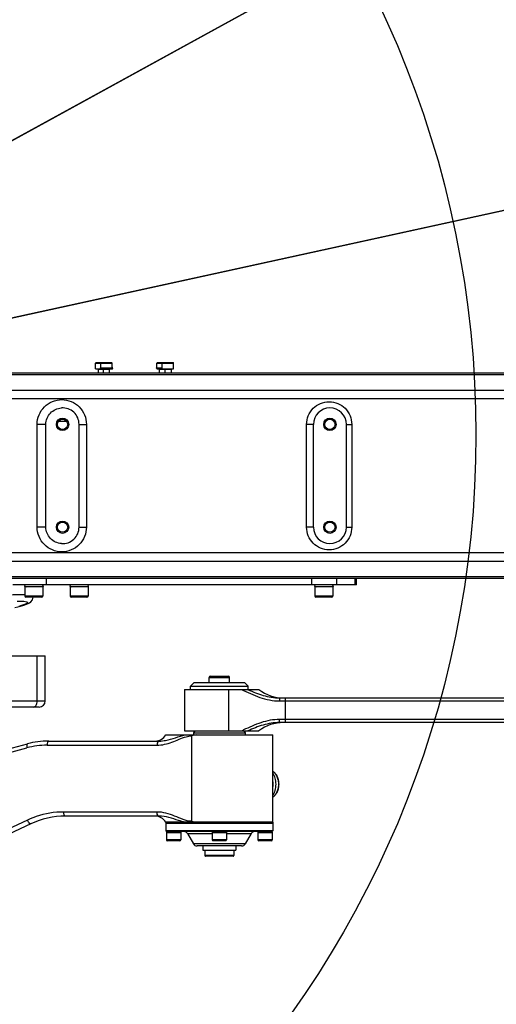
# Model space of a CAD drawing. Header units: millimetres. Extents: x 0 to 5940, y 0 to 4200.
# Tile 50 of 87: x 2983 to 3215, y 405 to 884. Entities that reach past the tile are written whole.
import ezdxf

# ---------------------------------------------------------------- set-up
doc = ezdxf.new("R2010")
doc.units = ezdxf.units.MM
doc.header["$LTSCALE"] = 326.7
doc.layers.get('0').update_dxf_attribs({"linetype": 'CONTINUOUS'})
for name, color, linetype in [('304102000076DXF_CONTINUOUS_LINE', 7, 'CONTINUOUS'), ('304102000078DXF_CONTINUOUS_LINE', 7, 'CONTINUOUS'), ('304102000081DXF_CONTINUOUS_LINE', 7, 'CONTINUOUS'), ('304103000032DXF_CONTINUOUS_LINE', 7, 'CONTINUOUS'), ('304103000186DXF_CONTINUOUS_LINE', 7, 'CONTINUOUS'), ('304104000210DXF_CONTINUOUS_LINE', 7, 'CONTINUOUS'), ('304104000212DXF_CONTINUOUS_LINE', 7, 'CONTINUOUS'), ('304104000223DXF_CONTINUOUS_LINE', 7, 'CONTINUOUS'), ('304105000162DXF_CONTINUOUS_LINE', 7, 'CONTINUOUS'), ('304105000180DXF_CONTINUOUS_LINE', 7, 'CONTINUOUS'), ('304105000181DXF_CONTINUOUS_LINE', 7, 'CONTINUOUS'), ('501023000062DXF_CONTINUOUS_LINE', 7, 'CONTINUOUS'), ('501023000069DXF_CONTINUOUS_LINE', 7, 'CONTINUOUS'), ('501023000072DXF_CONTINUOUS_LINE', 7, 'CONTINUOUS'), ('501023000078DXF_CONTINUOUS_LINE', 7, 'CONTINUOUS'), ('604006000001DXF_CONTINUOUS_LINE', 7, 'CONTINUOUS'), ('604006000002DXF_CONTINUOUS_LINE', 7, 'CONTINUOUS'), ('604006000009DXF_CONTINUOUS_LINE', 7, 'CONTINUOUS'), ('604007000001DXF_CONTINUOUS_LINE', 7, 'CONTINUOUS'), ('626001000001DXF_CONTINUOUS_LINE', 7, 'CONTINUOUS'), ('RB15-1-B-JSZL_DXF_DIMENSION', 7, 'CONTINUOUS')]:
    doc.layers.add(name, color=color, linetype=linetype)
doc.styles.get("Standard").update_dxf_attribs({"font": 'txt', "width": 0.7})
doc.dimstyles.new('DIMSTYLE_1', dxfattribs={"dimtxt": 85, "dimasz": 45, "dimexe": 1.5, "dimexo": 0, "dimtad": 1, "dimdsep": 46, "dimtxsty": 'Standard', "dimblk": '_FILLED', "dimblk1": '_FILLED', "dimblk2": '_FILLED', "dimcen": 0.09, "dimclrt": 5, "dimazin": 2, "dimtp": 1.2, "dimtm": 1.2, "dimtfac": 1, "dimtofl": 0, "dimtmove": 0, "dimatfit": 3, "dimldrblk": '_FILLED', "dimfxl": 0, "dimtolj": 1, "dimarcsym": 0})
doc.dimstyles.new('DIMSTYLE_2', dxfattribs={"dimtxt": 85, "dimasz": 45, "dimexe": 1.5, "dimexo": 0, "dimtad": 1, "dimdsep": 46, "dimtxsty": 'Standard', "dimblk": '_FILLED', "dimblk1": '_FILLED', "dimblk2": '_FILLED', "dimcen": 0.09, "dimclrt": 5, "dimazin": 2, "dimtp": 0.8, "dimtm": 0.8, "dimtfac": 1, "dimtofl": 0, "dimtmove": 0, "dimatfit": 3, "dimldrblk": '_FILLED', "dimfxl": 0, "dimtolj": 1, "dimarcsym": 0})

# ---------------------------------------------------------------- blocks, each defined once
blk = doc.blocks.new('_FILLED')
at = {"color": 0, "linetype": 'ByBlock'}
blk.add_solid([(0, 0), (-1, 0.167), (-1, -0.167)], dxfattribs=at)
blk = doc.blocks.new('*D1')
at = {"layer": 'RB15-1-B-JSZL_DXF_DIMENSION', "color": 2, "linetype": 'Continuous', "transparency": 16777216}
for p, q in [((2718.9, 681.88), (4558.48, 1083.11)), ((4194.22, 1003.66), (2718.9, 681.88)), ((4194.22, 1003.66), (4194.22, 1003.66))]:
    blk.add_line(p, q, dxfattribs=at)
at = {"layer": 'RB15-1-B-JSZL_DXF_DIMENSION', "color": 2, "linetype": 'Continuous', "transparency": 16777216, "xscale": 45, "yscale": 45, "zscale": 45, "rotation": 192.3029314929}
blk.add_blockref('_FILLED', (4194.22, 1003.66), dxfattribs=at)
blk = doc.blocks.new('*D2')
at = {"layer": 'RB15-1-B-JSZL_DXF_DIMENSION', "color": 2, "linetype": 'Continuous', "transparency": 16777216}
for p, q in [((2718.9, 681.88), (3698.6, 1219.86)), ((3144.9, 915.81), (2718.9, 681.88)), ((3144.9, 915.81), (3144.9, 915.81))]:
    blk.add_line(p, q, dxfattribs=at)
at = {"layer": 'RB15-1-B-JSZL_DXF_DIMENSION', "color": 2, "linetype": 'Continuous', "transparency": 16777216, "xscale": 45, "yscale": 45, "zscale": 45, "rotation": 208.7734168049}
blk.add_blockref('_FILLED', (3144.9, 915.81), dxfattribs=at)

msp = doc.modelspace()

# ---------------------------------------------------------------- linework, layer by layer
at = {"color": 2, "linetype": 'Continuous'}
msp.add_circle((2718.902, 681.882), 486, dxfattribs=at)
at = {"layer": '304102000076DXF_CONTINUOUS_LINE', "color": 7, "linetype": 'Continuous'}
for p, q in [((2959.902, 574.382), (2995.468, 574.382)), ((2995.468, 552.382), (2995.468, 574.382)), ((2992.468, 549.382), (2977.033, 549.382))]:
    msp.add_line(p, q, dxfattribs=at)
at = {"layer": '304102000076DXF_CONTINUOUS_LINE', "color": 9, "linetype": 'Continuous'}
for p, q in [((2991.552, 552.382), (2991.552, 574.382)), ((2971.902, 552.382), (2995.468, 552.382))]:
    msp.add_line(p, q, dxfattribs=at)
at = {"layer": '304102000076DXF_CONTINUOUS_LINE', "color": 7, "linetype": 'Continuous'}
msp.add_arc((2992.468, 552.382), 3, 270, 360, dxfattribs=at)
at = {"layer": '304102000076DXF_CONTINUOUS_LINE', "color": 9, "linetype": 'Continuous'}
msp.add_open_spline([(2990.464, 549.61), (2990.636, 549.732), (2991.337, 550.491), (2991.552, 551.579), (2991.552, 552.382)], degree=3, knots=[0, 0, 0, 0, 0.2085247, 1, 1, 1, 1], dxfattribs=at)
msp.add_open_spline([(2989.789, 549.382), (2990.026, 549.382), (2990.269, 549.473), (2990.464, 549.61)], degree=3, dxfattribs=at)
at = {"layer": '304102000078DXF_CONTINUOUS_LINE', "color": 7, "linetype": 'Continuous'}
for p, q in [((2799.961, 711.882), (3235.382, 711.882)), ((2995.756, 636.882), (2995.756, 686.882)), ((3011.902, 636.882), (3011.902, 686.882)), ((3125.902, 636.882), (3125.902, 686.882)), ((3141.902, 636.882), (3141.902, 686.882)), ((3316.392, 611.882), (2799.961, 611.882))]:
    msp.add_line(p, q, dxfattribs=at)
at = {"layer": '304102000078DXF_CONTINUOUS_LINE', "color": 9, "linetype": 'Continuous'}
for p, q in [((2801.263, 711.042), (3360.185, 711.042)), ((3374.295, 703.366), (2806.873, 703.366)), ((3377.303, 699.206), (2808.024, 699.206)), ((2991.526, 636.882), (2991.526, 686.882)), ((2995.756, 686.882), (2991.526, 686.882)), ((3011.902, 686.882), (3015.507, 686.882)), ((3015.507, 686.882), (3015.507, 636.882)), ((3122.541, 636.882), (3122.541, 686.882)), ((3125.902, 686.882), (3122.541, 686.882)), ((3141.902, 686.882), (3144.528, 686.882)), ((3144.528, 686.882), (3144.528, 636.882)), ((2995.756, 636.882), (2991.526, 636.882)), ((3011.902, 636.882), (3015.507, 636.882)), ((3125.902, 636.882), (3122.541, 636.882)), ((3141.902, 636.882), (3144.528, 636.882)), ((2808.024, 624.557), (3319.023, 624.557)), ((2806.873, 620.397), (3318.695, 620.397)), ((3316.859, 612.721), (2801.263, 612.721))]:
    msp.add_line(p, q, dxfattribs=at)
at = {"layer": '304102000078DXF_CONTINUOUS_LINE', "color": 7, "linetype": 'Continuous'}
for centre, radius in [((3003.902, 686.882), 3), ((3133.902, 686.882), 3), ((3003.902, 686.882), 2.5), ((3133.902, 686.882), 2.5), ((3003.902, 636.882), 3), ((3003.902, 636.882), 2.5), ((3133.902, 636.882), 3), ((3133.902, 636.882), 2.5)]:
    msp.add_circle(centre, radius, dxfattribs=at)
for centre, start, end in [((3003.902, 686.882), 0, 93.84162), ((3133.902, 686.882), 0, 180), ((3003.902, 636.882), 266.15838, 360), ((3133.902, 636.882), 180, 360)]:
    msp.add_arc(centre, 8, start, end, dxfattribs=at)
at = {"layer": '304102000078DXF_CONTINUOUS_LINE', "color": 9, "linetype": 'Continuous'}
for points, knots in [([(2991.526, 686.882), (2991.527, 689.946), (2994.123, 696.323), (3003.517, 700.159), (3012.911, 696.323), (3015.506, 689.946), (3015.507, 686.882)], [0, 0, 0, 0, 0.2503743, 0.5000229, 0.7496413, 1, 1, 1, 1]), ([(3122.541, 686.882), (3122.541, 689.694), (3124.926, 695.54), (3133.536, 699.049), (3142.144, 695.539), (3144.529, 689.693), (3144.528, 686.882)], [0, 0, 0, 0, 0.2505891, 0.5000273, 0.7494302, 1, 1, 1, 1]), ([(3015.507, 636.882), (3015.506, 633.817), (3012.911, 627.44), (3003.517, 623.605), (2994.123, 627.44), (2991.527, 633.817), (2991.526, 636.882)], [0, 0, 0, 0, 0.2503588, 0.4999773, 0.7496258, 1, 1, 1, 1]), ([(3144.528, 636.882), (3144.529, 634.07), (3142.144, 628.224), (3133.536, 624.714), (3124.926, 628.223), (3122.541, 634.07), (3122.541, 636.882)], [0, 0, 0, 0, 0.2505697, 0.4999723, 0.7494108, 1, 1, 1, 1])]:
    msp.add_open_spline(points, degree=3, knots=knots, dxfattribs=at)
at = {"layer": '304102000078DXF_CONTINUOUS_LINE', "color": 7, "linetype": 'Continuous'}
for points, knots in [([(2995.756, 686.882), (2995.757, 688.856), (2997.394, 692.953), (3001.393, 694.732), (3003.366, 694.864)], [0, 0, 0, 0, 0.4995958, 1, 1, 1, 1]), ([(3003.366, 628.9), (3001.393, 629.032), (2997.394, 630.811), (2995.757, 634.907), (2995.756, 636.882)], [0, 0, 0, 0, 0.5004042, 1, 1, 1, 1])]:
    msp.add_open_spline(points, degree=3, knots=knots, dxfattribs=at)
at = {"layer": '304102000081DXF_CONTINUOUS_LINE', "color": 7, "linetype": 'Continuous'}
for p, q in [((2963.387, 525.245), (2986.801, 531.519)), ((2997.154, 532.882), (3050.828, 532.882)), ((3054.117, 535.882), (3106.116, 535.882)), ((3106.116, 493.382), (3106.116, 535.882)), ((3050.827, 496.382), (3005.299, 496.382)), ((3106.115, 493.382), (3054.117, 493.382)), ((2988.393, 492.633), (2966.94, 482.63))]:
    msp.add_line(p, q, dxfattribs=at)
at = {"layer": '304102000081DXF_CONTINUOUS_LINE', "color": 9, "linetype": 'Continuous'}
for p, q in [((3066.68, 493.877), (3066.68, 535.387)), ((2963.232, 523.313), (2986.566, 529.587)), ((2996.367, 530.882), (3049.853, 530.882)), ((3049.853, 498.382), (3004.483, 498.382)), ((2986.794, 494.447), (2965.414, 484.442))]:
    msp.add_line(p, q, dxfattribs=at)
at = {"layer": '304102000081DXF_CONTINUOUS_LINE', "color": 7, "linetype": 'Continuous'}
for centre, radius, start, end in [((2997.154, 492.882), 40, 90, 105.00039), ((3048.92, 538.882), 6, 270, 330), ((3095.011, 511.882), 11.268, 351.93203, 8.06445), ((3005.299, 456.382), 40, 89.99884, 115.00154), ((3048.92, 490.382), 6, 30, 90)]:
    msp.add_arc(centre, radius, start, end, dxfattribs=at)
at = {"layer": '304102000081DXF_CONTINUOUS_LINE', "color": 9, "linetype": 'Continuous'}
msp.add_arc((2996.389, 492.971), 37.91, 90.03397, 105.0179, dxfattribs=at)
for points, knots in [([(2986.802, 531.519), (2986.572, 531.457), (2986.358, 530.612), (2986.468, 530.012), (2986.566, 529.587)], [0, 0, 0, 0, 0.3530894, 1, 1, 1, 1]), ([(2997.154, 532.882), (2996.885, 532.882), (2996.408, 532.041), (2996.367, 531.359), (2996.367, 530.882)], [0, 0, 0, 0, 0.3606435, 1, 1, 1, 1]), ([(3049.853, 530.882), (3052.313, 530.882), (3057.22, 532.112), (3061.642, 534.319), (3064.025, 534.986)], [0, 0, 0, 0, 0.4984164, 1, 1, 1, 1]), ([(3050.828, 532.882), (3050.694, 532.882), (3049.942, 532.487), (3049.853, 531.529), (3049.853, 530.882)], [0, 0, 0, 0, 0.1717162, 1, 1, 1, 1]), ([(3050.827, 532.882), (3051.9, 532.882), (3056.284, 533.412), (3060.359, 535.168), (3063.591, 535.882)], [0, 0, 0, 0, 0.2447361, 1, 1, 1, 1]), ([(3004.483, 498.382), (2999.953, 498.381), (2993.82, 497.368), (2988.188, 495.098), (2986.794, 494.447)], [0, 0, 0, 0, 0.7465116, 1, 1, 1, 1]), ([(3005.299, 496.382), (3005.024, 496.382), (3004.526, 497.21), (3004.483, 497.903), (3004.483, 498.382)], [0, 0, 0, 0, 0.3643814, 1, 1, 1, 1]), ([(3066.68, 493.877), (3065.241, 493.877), (3062.375, 494.723), (3057.104, 497.056), (3052.766, 498.382), (3049.853, 498.382)], [0, 0, 0, 0, 0.2472141, 0.4995597, 1, 1, 1, 1]), ([(3050.828, 496.382), (3050.694, 496.382), (3049.942, 496.777), (3049.853, 497.734), (3049.853, 498.382)], [0, 0, 0, 0, 0.1717165, 1, 1, 1, 1]), ([(2988.394, 492.634), (2988.128, 492.51), (2987.317, 493.303), (2986.995, 493.944), (2986.794, 494.447)], [0, 0, 0, 0, 0.3513148, 1, 1, 1, 1]), ([(3063.591, 493.382), (3062.495, 493.623), (3058.32, 494.875), (3054.077, 496.381), (3050.827, 496.382)], [0, 0, 0, 0, 0.2566668, 1, 1, 1, 1])]:
    msp.add_open_spline(points, degree=3, knots=knots, dxfattribs=at)
msp.add_open_spline([(3064.025, 534.986), (3064.887, 535.228), (3065.785, 535.386), (3066.68, 535.387)], degree=3, dxfattribs=at)
at = {"layer": '304102000081DXF_CONTINUOUS_LINE', "color": 7, "linetype": 'Continuous'}
for points, knots in [([(3069.213, 535.882), (3068.777, 535.88), (3067.927, 535.692), (3067.084, 535.52), (3066.68, 535.387)], [0, 0, 0, 0, 0.5063405, 1, 1, 1, 1]), ([(3066.68, 493.877), (3067.07, 493.747), (3067.882, 493.573), (3068.701, 493.383), (3069.121, 493.382)], [0, 0, 0, 0, 0.4942169, 1, 1, 1, 1])]:
    msp.add_open_spline(points, degree=3, knots=knots, dxfattribs=at)
at = {"layer": '304103000032DXF_CONTINUOUS_LINE', "color": 7, "linetype": 'Continuous'}
for p, q in [((3063.116, 557.882), (3063.116, 537.882)), ((3063.116, 557.882), (3099.398, 557.882)), ((3109.386, 553.882), (3670.846, 553.882)), ((3670.846, 541.882), (3109.386, 541.882)), ((3063.116, 537.882), (3099.398, 537.882))]:
    msp.add_line(p, q, dxfattribs=at)
at = {"layer": '304103000032DXF_CONTINUOUS_LINE', "color": 9, "linetype": 'Continuous'}
for p, q in [((3084.785, 537.882), (3084.785, 557.882)), ((3093.977, 557.882), (3094.096, 557.833)), ((3109.428, 552.382), (3670.804, 552.382)), ((3112.252, 541.882), (3112.252, 553.882)), ((3670.804, 543.382), (3109.428, 543.382))]:
    msp.add_line(p, q, dxfattribs=at)
at = {"layer": '304103000032DXF_CONTINUOUS_LINE', "color": 7, "linetype": 'Continuous'}
for centre, start, end in [((3111.399, 573.882), 233.1301, 270), ((3111.399, 521.882), 90, 126.8699)]:
    msp.add_arc(centre, 20, start, end, dxfattribs=at)
at = {"layer": '304103000032DXF_CONTINUOUS_LINE', "color": 9, "linetype": 'Continuous'}
msp.add_arc((3072.347, 583.776), 49.475, 291.93165, 293.22716, dxfattribs=at)
for points, knots in [([(3090.826, 557.882), (3093.835, 556.673), (3099.639, 553.723), (3106.167, 552.382), (3109.428, 552.382)], [0, 0, 0, 0, 0.4986454, 1, 1, 1, 1]), ([(3094.096, 557.833), (3096.531, 556.833), (3101.421, 554.793), (3106.727, 553.882), (3109.386, 553.882)], [0, 0, 0, 0, 0.4975448, 1, 1, 1, 1]), ([(3109.386, 553.882), (3109.424, 553.882), (3109.37, 553.647), (3109.44, 553.417), (3109.418, 552.915), (3109.428, 552.573), (3109.428, 552.382)], [0, 0, 0, 0, 0.0769766, 0.2934579, 0.6181972, 1, 1, 1, 1]), ([(3109.428, 543.382), (3106.354, 543.382), (3100.198, 542.188), (3094.671, 539.515), (3091.859, 538.311)], [0, 0, 0, 0, 0.5012557, 1, 1, 1, 1]), ([(3109.386, 541.882), (3106.706, 541.882), (3101.357, 540.955), (3096.433, 538.888), (3093.977, 537.882)], [0, 0, 0, 0, 0.5024668, 1, 1, 1, 1]), ([(3109.386, 541.882), (3109.424, 541.882), (3109.37, 542.116), (3109.44, 542.346), (3109.418, 542.848), (3109.428, 543.19), (3109.428, 543.382)], [0, 0, 0, 0, 0.0769765, 0.2934579, 0.6181972, 1, 1, 1, 1])]:
    msp.add_open_spline(points, degree=3, knots=knots, dxfattribs=at)
at = {"layer": '304103000186DXF_CONTINUOUS_LINE', "color": 7, "linetype": 'Continuous'}
msp.add_lwpolyline([(2980.652, 597.745), (2982.156, 598.144), (2983.467, 598.514), (2984.599, 598.86), (2985.57, 599.185), (2986.401, 599.496), (2987.125, 599.811), (2987.792, 600.166), (2988.475, 600.658), (2989.22, 601.539), (2989.62, 602.882)], dxfattribs=at)
at = {"layer": '304103000186DXF_CONTINUOUS_LINE', "color": 9, "linetype": 'Continuous'}
for points, knots in [([(2956.414, 603.275), (2962.356, 603.492), (2972.076, 603.852), (2981.808, 604.183), (2985.591, 604.085)], [0, 0, 0, 0, 0.6110771, 1, 1, 1, 1]), ([(2981.865, 600.983), (2983.612, 600.961), (2990.232, 600.788), (2984.147, 598.743), (2982.573, 598.295)], [0, 0, 0, 0, 0.5164758, 1, 1, 1, 1])]:
    msp.add_open_spline(points, degree=3, knots=knots, dxfattribs=at)
at = {"layer": '304104000210DXF_CONTINUOUS_LINE', "color": 7, "linetype": 'Continuous'}
for p, q in [((3066.116, 559.582), (3067.916, 561.382)), ((3067.916, 561.382), (3092.316, 561.382)), ((3094.116, 559.582), (3092.316, 561.382)), ((3066.116, 557.882), (3066.116, 559.582)), ((3066.116, 559.582), (3094.116, 559.582)), ((3094.116, 557.882), (3094.116, 559.582))]:
    msp.add_line(p, q, dxfattribs=at)
at = {"layer": '304104000212DXF_CONTINUOUS_LINE', "color": 7, "linetype": 'Continuous'}
for p, q in [((3054.116, 492.882), (3054.116, 489.182)), ((3106.116, 492.882), (3054.116, 492.882)), ((3054.416, 488.882), (3054.116, 489.182)), ((3106.116, 489.182), (3054.116, 489.182)), ((3105.816, 488.882), (3054.416, 488.882)), ((3105.816, 488.882), (3106.116, 489.182)), ((3106.116, 492.882), (3106.116, 489.182)), ((3064.652, 487.882), (3067.539, 482.882)), ((3095.58, 487.882), (3092.693, 482.882)), ((3090.961, 481.882), (3069.271, 481.882))]:
    msp.add_line(p, q, dxfattribs=at)
at = {"layer": '304104000212DXF_CONTINUOUS_LINE', "color": 9, "linetype": 'Continuous'}
for p, q in [((3064.652, 487.882), (3076.616, 487.882)), ((3083.616, 487.882), (3095.58, 487.882)), ((3092.693, 482.882), (3067.539, 482.882))]:
    msp.add_line(p, q, dxfattribs=at)
at = {"layer": '304104000212DXF_CONTINUOUS_LINE', "color": 7, "linetype": 'Continuous'}
for centre, start, end in [((3062.92, 486.882), 30, 90), ((3097.312, 486.882), 90, 150), ((3069.271, 483.882), 210, 270), ((3090.961, 483.882), 270, 330)]:
    msp.add_arc(centre, 2, start, end, dxfattribs=at)
at = {"layer": '304104000223DXF_CONTINUOUS_LINE', "color": 7, "linetype": 'Continuous'}
for p, q in [((3068.193, 537.882), (3067.616, 536.882)), ((3067.616, 536.882), (3067.616, 535.882)), ((3067.616, 536.882), (3092.616, 536.882)), ((3092.039, 537.882), (3092.616, 536.882)), ((3092.616, 536.882), (3092.616, 535.882))]:
    msp.add_line(p, q, dxfattribs=at)
at = {"layer": '304105000162DXF_CONTINUOUS_LINE', "color": 7, "linetype": 'Continuous'}
for p, q in [((3054.116, 493.382), (3054.116, 492.882)), ((3054.116, 493.382), (3106.116, 493.382)), ((3106.116, 493.382), (3106.116, 492.882)), ((3054.116, 492.882), (3106.116, 492.882))]:
    msp.add_line(p, q, dxfattribs=at)
at = {"layer": '304105000180DXF_CONTINUOUS_LINE', "color": 7, "linetype": 'Continuous'}
for q in [(2979.66, 608.882), (3146.786, 611.882)]:
    msp.add_line((3146.786, 608.882), q, dxfattribs=at)
at = {"layer": '304105000180DXF_CONTINUOUS_LINE', "color": 9, "linetype": 'Continuous'}
for p, q in [((2996.088, 608.882), (2996.088, 611.882)), ((3125.121, 608.882), (3125.121, 611.882)), ((3137.211, 608.882), (3137.211, 611.882)), ((3146.204, 608.882), (3146.204, 611.882))]:
    msp.add_line(p, q, dxfattribs=at)
at = {"layer": '304105000181DXF_CONTINUOUS_LINE', "color": 9, "linetype": 'Continuous'}
msp.add_line((3001.987, 688.382), (3005.817, 688.382), dxfattribs=at)
at = {"layer": '501023000062DXF_CONTINUOUS_LINE', "color": 7, "linetype": 'Continuous'}
for p, q in [((2985.542, 607.882), (2985.542, 603.382)), ((2994.262, 607.882), (2985.542, 607.882)), ((2994.262, 607.882), (2994.262, 603.382)), ((3007.542, 607.882), (3007.542, 603.382)), ((3016.262, 607.882), (3007.542, 607.882)), ((3016.262, 607.882), (3016.262, 603.382)), ((3126.542, 607.882), (3126.542, 603.382)), ((3135.262, 607.882), (3126.542, 607.882)), ((3135.262, 607.882), (3135.262, 603.382)), ((2993.762, 602.882), (2986.042, 602.882)), ((3015.762, 602.882), (3008.042, 602.882)), ((3134.762, 602.882), (3127.042, 602.882))]:
    msp.add_line(p, q, dxfattribs=at)
at = {"layer": '501023000062DXF_CONTINUOUS_LINE', "color": 9, "linetype": 'Continuous'}
for p, q in [((2994.262, 603.382), (2985.542, 603.382)), ((3016.262, 603.382), (3007.542, 603.382)), ((3135.262, 603.382), (3126.542, 603.382))]:
    msp.add_line(p, q, dxfattribs=at)
at = {"layer": '501023000062DXF_CONTINUOUS_LINE', "color": 7, "linetype": 'Continuous'}
for centre, start, end in [((2986.042, 603.382), 180, 270), ((2993.762, 603.382), 270, 360), ((3008.042, 603.382), 180, 270), ((3015.762, 603.382), 270, 360), ((3127.042, 603.382), 180, 270), ((3134.762, 603.382), 270, 360)]:
    msp.add_arc(centre, 0.5, start, end, dxfattribs=at)
at = {"layer": '501023000069DXF_CONTINUOUS_LINE', "color": 7, "linetype": 'Continuous'}
for p, q in [((3054.366, 488.382), (3054.366, 484.782)), ((3061.366, 488.382), (3054.366, 488.382)), ((3061.366, 488.382), (3061.366, 484.782)), ((3083.616, 488.382), (3076.616, 488.382)), ((3076.616, 488.382), (3076.616, 484.782)), ((3083.616, 488.382), (3083.616, 484.782)), ((3105.866, 488.382), (3098.866, 488.382)), ((3098.866, 488.382), (3098.866, 484.782)), ((3105.866, 488.382), (3105.866, 484.782)), ((3060.966, 484.382), (3054.766, 484.382)), ((3083.216, 484.382), (3077.016, 484.382)), ((3105.466, 484.382), (3099.266, 484.382))]:
    msp.add_line(p, q, dxfattribs=at)
at = {"layer": '501023000069DXF_CONTINUOUS_LINE', "color": 9, "linetype": 'Continuous'}
for p, q in [((3061.366, 484.782), (3054.366, 484.782)), ((3083.616, 484.782), (3076.616, 484.782)), ((3105.866, 484.782), (3098.866, 484.782))]:
    msp.add_line(p, q, dxfattribs=at)
at = {"layer": '501023000069DXF_CONTINUOUS_LINE', "color": 7, "linetype": 'Continuous'}
for centre, start, end in [((3054.766, 484.782), 180, 270), ((3060.966, 484.782), 270, 360), ((3077.016, 484.782), 180, 270), ((3083.216, 484.782), 270, 360), ((3099.266, 484.782), 180, 270), ((3105.466, 484.782), 270, 360)]:
    msp.add_arc(centre, 0.4, start, end, dxfattribs=at)
at = {"layer": '501023000072DXF_CONTINUOUS_LINE', "color": 7, "linetype": 'Continuous'}
for p, q in [((3019.902, 713.882), (3019.902, 716.582)), ((3019.902, 713.882), (3022.386, 713.882)), ((3020.202, 716.882), (3022.816, 716.882)), ((3021.152, 713.782), (3021.152, 711.882)), ((3022.516, 714.429), (3022.516, 716.582)), ((3022.816, 716.882), (3027.716, 716.882)), ((3023.766, 711.882), (3023.766, 713.782)), ((3026.766, 711.882), (3026.766, 713.782)), ((3028.016, 714.429), (3028.016, 716.582)), ((3049.787, 714.429), (3049.787, 716.582)), ((3050.087, 716.882), (3052.702, 716.882)), ((3051.037, 711.882), (3051.037, 713.782)), ((3052.402, 713.882), (3052.402, 716.582)), ((3052.402, 713.882), (3057.902, 713.882)), ((3052.702, 716.882), (3057.602, 716.882)), ((3053.652, 713.782), (3053.652, 711.882)), ((3056.652, 713.782), (3056.652, 711.882)), ((3057.902, 713.882), (3057.902, 716.582))]:
    msp.add_line(p, q, dxfattribs=at)
at = {"layer": '501023000072DXF_CONTINUOUS_LINE', "color": 9, "linetype": 'Continuous'}
for p, q in [((3019.902, 716.582), (3022.516, 716.582)), ((3021.152, 713.782), (3023.766, 713.782)), ((3022.516, 716.582), (3028.016, 716.582)), ((3023.766, 713.782), (3026.766, 713.782)), ((3049.787, 716.582), (3052.402, 716.582)), ((3051.037, 713.782), (3053.652, 713.782)), ((3052.402, 716.582), (3057.902, 716.582)), ((3053.652, 713.782), (3056.652, 713.782))]:
    msp.add_line(p, q, dxfattribs=at)
at = {"layer": '501023000072DXF_CONTINUOUS_LINE', "color": 7, "linetype": 'Continuous'}
for centre, radius, start, end in [((3020.202, 716.582), 0.3, 90, 180), ((3021.052, 713.782), 0.1, 0, 90), ((3022.816, 716.582), 0.3, 90, 180), ((3023.666, 713.782), 0.1, 0, 90), ((3026.866, 713.782), 0.1, 90, 180), ((3027.716, 716.582), 0.3, 0, 90), ((3050.087, 716.582), 0.3, 90, 180), ((3050.937, 713.782), 0.1, 0, 90), ((3052.702, 716.582), 0.3, 90, 180), ((3053.552, 713.782), 0.1, 0, 90), ((3056.752, 713.782), 0.1, 90, 180), ((3057.602, 716.582), 0.3, 0, 90)]:
    msp.add_arc(centre, radius, start, end, dxfattribs=at)
at = {"layer": '501023000078DXF_CONTINUOUS_LINE', "color": 7, "linetype": 'Continuous'}
for p, q in [((3075.116, 561.382), (3075.116, 563.782)), ((3075.716, 564.382), (3084.516, 564.382)), ((3085.116, 561.382), (3085.116, 563.782))]:
    msp.add_line(p, q, dxfattribs=at)
at = {"layer": '501023000078DXF_CONTINUOUS_LINE', "color": 9, "linetype": 'Continuous'}
msp.add_line((3075.116, 563.782), (3085.116, 563.782), dxfattribs=at)
at = {"layer": '501023000078DXF_CONTINUOUS_LINE', "color": 7, "linetype": 'Continuous'}
for centre, start, end in [((3075.716, 563.782), 90, 180), ((3084.516, 563.782), 0, 90)]:
    msp.add_arc(centre, 0.6, start, end, dxfattribs=at)
at = {"layer": '604006000001DXF_CONTINUOUS_LINE', "color": 7, "linetype": 'Continuous'}
for p, q in [((3054.585, 488.882), (3054.366, 488.432)), ((3054.366, 488.432), (3054.47, 488.382)), ((3054.366, 488.432), (3061.366, 488.432)), ((3061.147, 488.882), (3061.366, 488.432)), ((3061.366, 488.432), (3061.262, 488.382)), ((3076.835, 488.882), (3076.616, 488.432)), ((3076.616, 488.432), (3076.72, 488.382)), ((3076.616, 488.432), (3083.616, 488.432)), ((3083.397, 488.882), (3083.616, 488.432)), ((3083.616, 488.432), (3083.512, 488.382)), ((3099.085, 488.882), (3098.866, 488.432)), ((3098.866, 488.432), (3105.866, 488.432)), ((3098.866, 488.432), (3098.97, 488.382)), ((3105.647, 488.882), (3105.866, 488.432)), ((3105.866, 488.432), (3105.762, 488.382))]:
    msp.add_line(p, q, dxfattribs=at)
at = {"layer": '604006000002DXF_CONTINUOUS_LINE', "color": 7, "linetype": 'Continuous'}
for p, q in [((2985.602, 608.882), (2985.402, 608.107)), ((2985.402, 608.107), (2994.402, 608.107)), ((2985.402, 608.107), (2986.276, 607.882)), ((2994.402, 608.107), (2993.528, 607.882)), ((2994.202, 608.882), (2994.402, 608.107)), ((3007.602, 608.882), (3007.402, 608.107)), ((3007.402, 608.107), (3016.402, 608.107)), ((3007.402, 608.107), (3008.276, 607.882)), ((3016.402, 608.107), (3015.528, 607.882)), ((3016.202, 608.882), (3016.402, 608.107)), ((3126.602, 608.882), (3126.402, 608.107)), ((3126.402, 608.107), (3135.402, 608.107)), ((3126.402, 608.107), (3127.276, 607.882)), ((3135.402, 608.107), (3134.528, 607.882)), ((3135.202, 608.882), (3135.402, 608.107))]:
    msp.add_line(p, q, dxfattribs=at)
at = {"layer": '604006000009DXF_CONTINUOUS_LINE', "color": 7, "linetype": 'Continuous'}
for p, q in [((3022.266, 714.367), (3022.516, 714.429)), ((3022.386, 713.882), (3022.266, 714.367)), ((3022.266, 714.367), (3028.266, 714.367)), ((3022.386, 713.882), (3028.147, 713.882)), ((3028.266, 714.367), (3028.016, 714.429)), ((3028.147, 713.882), (3028.266, 714.367)), ((3049.537, 714.367), (3049.787, 714.429)), ((3049.657, 713.882), (3049.537, 714.367)), ((3049.537, 714.367), (3052.402, 714.367)), ((3049.657, 713.882), (3052.402, 713.882))]:
    msp.add_line(p, q, dxfattribs=at)
at = {"layer": '604007000001DXF_CONTINUOUS_LINE', "color": 7, "linetype": 'Continuous'}
for p, q in [((3072.116, 481.882), (3072.116, 479.882)), ((3072.116, 479.882), (3088.116, 479.882)), ((3088.116, 481.882), (3088.116, 479.882))]:
    msp.add_line(p, q, dxfattribs=at)
msp.add_arc((3094.961, 511.882), 11.318, 359.69273, 0.31708, dxfattribs=at)
for points, knots in [([(3106.121, 506.347), (3106.645, 507.121), (3107.439, 508.932), (3107.825, 511.882), (3107.439, 514.831), (3106.645, 516.642), (3106.121, 517.417)], [0, 0, 0, 0, 0.2412033, 0.5, 0.7587967, 1, 1, 1, 1]), ([(3106.279, 511.944), (3106.278, 512.099), (3106.262, 512.715), (3106.195, 513.33), (3106.117, 513.785)], [0, 0, 0, 0, 0.2512451, 1, 1, 1, 1]), ([(3106.117, 509.978), (3106.143, 510.13), (3106.235, 510.74), (3106.276, 511.357), (3106.279, 511.821)], [0, 0, 0, 0, 0.2485541, 1, 1, 1, 1])]:
    msp.add_open_spline(points, degree=3, knots=knots, dxfattribs=at)
at = {"layer": '626001000001DXF_CONTINUOUS_LINE', "color": 7, "linetype": 'Continuous'}
for p, q in [((3073.116, 479.882), (3073.116, 477.182)), ((3087.116, 479.882), (3087.116, 477.182)), ((3086.816, 476.882), (3073.416, 476.882))]:
    msp.add_line(p, q, dxfattribs=at)
at = {"layer": '626001000001DXF_CONTINUOUS_LINE', "color": 9, "linetype": 'Continuous'}
msp.add_line((3087.116, 477.182), (3073.116, 477.182), dxfattribs=at)
at = {"layer": '626001000001DXF_CONTINUOUS_LINE', "color": 7, "linetype": 'Continuous'}
for centre, start, end in [((3073.416, 477.182), 180, 270), ((3086.816, 477.182), 270, 360)]:
    msp.add_arc(centre, 0.3, start, end, dxfattribs=at)
at = {"layer": '626001000001DXF_CONTINUOUS_LINE', "color": 9, "linetype": 'Continuous'}
for points, knots in [([(3106.117, 518.172), (3106.55, 517.873), (3107.352, 517.085), (3108.224, 515.577), (3108.772, 513.799), (3108.895, 512.528), (3108.895, 511.882)], [0, 0, 0, 0, 0.2217391, 0.4655247, 0.727641, 1, 1, 1, 1]), ([(3108.895, 511.882), (3108.895, 511.235), (3108.772, 509.964), (3108.224, 508.186), (3107.352, 506.678), (3106.55, 505.89), (3106.117, 505.591)], [0, 0, 0, 0, 0.2723594, 0.5344757, 0.7782612, 1, 1, 1, 1])]:
    msp.add_open_spline(points, degree=3, knots=knots, dxfattribs=at)
at = {"layer": '626001000001DXF_CONTINUOUS_LINE', "color": 7, "linetype": 'Continuous'}
for points, knots in [([(3106.119, 518.2), (3106.566, 517.904), (3107.395, 517.118), (3108.294, 515.599), (3108.856, 513.811), (3108.983, 512.531), (3108.983, 511.882)], [0, 0, 0, 0, 0.2238557, 0.4677685, 0.7289678, 1, 1, 1, 1]), ([(3108.983, 511.882), (3108.983, 511.232), (3108.857, 509.953), (3108.294, 508.165), (3107.396, 506.647), (3106.568, 505.86), (3106.121, 505.564)], [0, 0, 0, 0, 0.2710173, 0.5322111, 0.7761299, 1, 1, 1, 1])]:
    msp.add_open_spline(points, degree=3, knots=knots, dxfattribs=at)

# ---------------------------------------------------------------- dimensions: what is measured, and where the dimension line sits
at = {"layer": 'RB15-1-B-JSZL_DXF_DIMENSION', "color": 2, "linetype": 'Continuous'}
for mpoint, dimstyle, picture, middle in [((3144.9, 915.808), 'DIMSTYLE_2', '*D2', (3479.755, 1123.93)), ((4194.219, 1003.657), 'DIMSTYLE_1', '*D1', (4263.288, 1040.471))]:
    dim = msp.add_radius_dim(center=(2718.902, 681.882), mpoint=mpoint, text='R<>', dimstyle=dimstyle, override={"dimpost": '<>'}, dxfattribs=at)
    dim.commit()
    dim.dimension.update_dxf_attribs({"geometry": picture, "text_midpoint": middle, "dimtype": 164})

doc.saveas('drawing.dxf')
